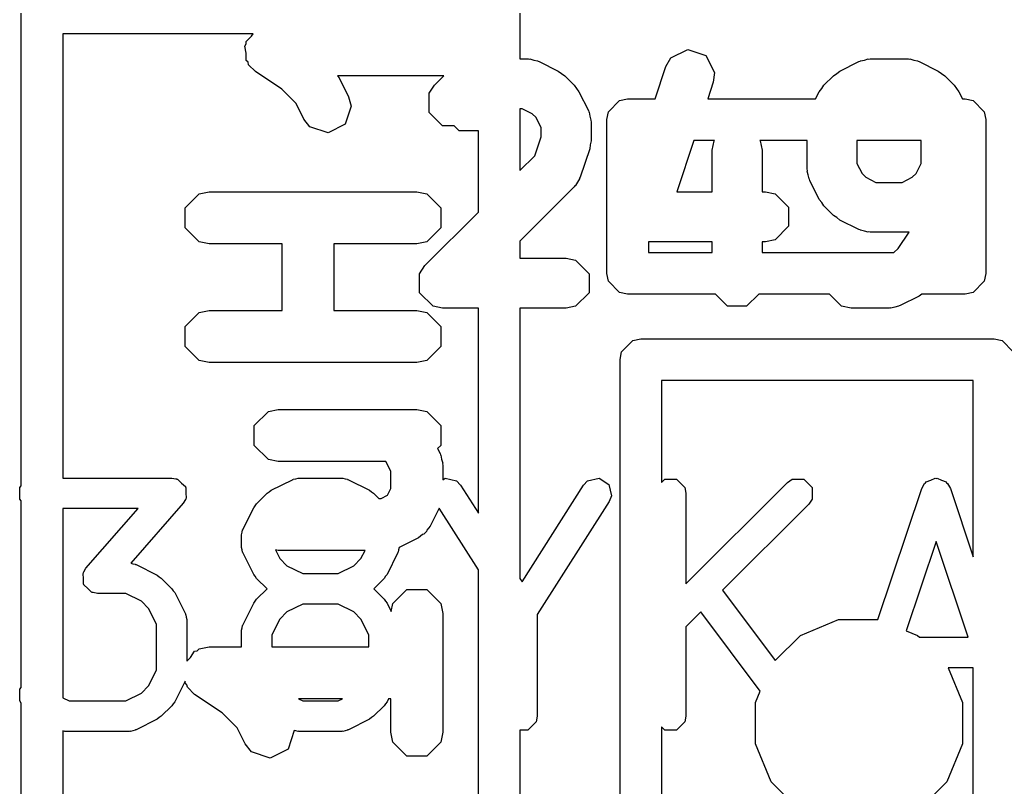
# Model space of a CAD drawing. Extents: x 95.1 to 121.9, y -82.3 to -63.1.
# Tile 16 of 35: x 108 to 110.4, y -77.9 to -76. Entities that reach past the tile are written whole.
import ezdxf

# ---------------------------------------------------------------- set-up
doc = ezdxf.new("R2010")
doc.units = 0
doc.layers.add('BLACK', color=7, linetype='CONTINUOUS')

msp = doc.modelspace()

# ---------------------------------------------------------------- linework, layer by layer
at = {"layer": 'BLACK', "linetype": 'CONTINUOUS'}
for p, q in [((107.99, -77.138133), (107.99, -76)), ((109.19, -76), (109.19, -76.110417)), ((108.09, -76.05), (108.09, -77.119365)), ((108.547622, -76.05), (108.09, -76.05)), ((108.543737, -76.055827), (108.547622, -76.05)), ((108.527957, -76.079498), (108.531384, -76.074357)), ((108.531384, -76.068181), (108.543737, -76.055827)), ((108.531384, -76.074357), (108.531384, -76.068181)), ((108.531384, -76.096631), (108.527957, -76.079498)), ((108.531384, -76.114103), (108.531384, -76.096631)), ((109.552816, -76.108248), (109.59389, -76.087711)), ((109.59389, -76.087711), (109.637455, -76.102233)), ((108.535752, -76.118471), (108.531384, -76.114103)), ((108.536964, -76.124529), (108.535752, -76.118471)), ((108.553535, -76.141065), (108.536964, -76.124529)), ((109.19, -76.110417), (109.209571, -76.110417)), ((109.209571, -76.110417), (109.212518, -76.111003)), ((109.212518, -76.111003), (109.213824, -76.110568)), ((109.213824, -76.110568), (109.223097, -76.113107)), ((109.223097, -76.113107), (109.232532, -76.114984)), ((109.232532, -76.114984), (109.233505, -76.115957)), ((109.233505, -76.115957), (109.236403, -76.116751)), ((109.236403, -76.116751), (109.282119, -76.139608)), ((109.541222, -76.128586), (109.552816, -76.108248)), ((109.637455, -76.102233), (109.657992, -76.143307)), ((109.959882, -76.139608), (110.005597, -76.116751)), ((110.005597, -76.116751), (110.008494, -76.115957)), ((110.008494, -76.115957), (110.009468, -76.114984)), ((110.009468, -76.114984), (110.018902, -76.113107)), ((110.018902, -76.113107), (110.028176, -76.110568)), ((110.028176, -76.110568), (110.029481, -76.111003)), ((110.029481, -76.111003), (110.032429, -76.110417)), ((110.032429, -76.110417), (110.123857, -76.110417)), ((110.123857, -76.110417), (110.126804, -76.111003)), ((110.126804, -76.111003), (110.12811, -76.110568)), ((110.12811, -76.110568), (110.137383, -76.113107)), ((110.137383, -76.113107), (110.146818, -76.114984)), ((110.146818, -76.114984), (110.147791, -76.115957)), ((110.147791, -76.115957), (110.150689, -76.116751)), ((110.150689, -76.116751), (110.196405, -76.139608)), ((108.617161, -76.183482), (108.553535, -76.141065)), ((109.282119, -76.139608), (109.289724, -76.14551)), ((109.289724, -76.14551), (109.297712, -76.150848)), ((109.515217, -76.2066), (109.541222, -76.128586)), ((109.657992, -76.143307), (109.655064, -76.166534)), ((109.944288, -76.150847), (109.952285, -76.145503)), ((109.952285, -76.145503), (109.959882, -76.139608)), ((110.196405, -76.139608), (110.20401, -76.14551)), ((110.20401, -76.14551), (110.211998, -76.150848)), ((109.006817, -76.151142), (108.751201, -76.151142)), ((108.751201, -76.151142), (108.754767, -76.155737)), ((108.754767, -76.155737), (108.777625, -76.201451)), ((108.984288, -76.173705), (109.006817, -76.151175)), ((109.006817, -76.151175), (109.006817, -76.151142)), ((109.297712, -76.150848), (109.32057, -76.173705)), ((109.655064, -76.166534), (109.641709, -76.2066)), ((109.921431, -76.173705), (109.944288, -76.150847)), ((110.211998, -76.150848), (110.234856, -76.173705)), ((108.651791, -76.218113), (108.617161, -76.183482)), ((108.971281, -76.19317), (108.984288, -76.173705)), ((108.971281, -76.239092), (108.971281, -76.19317)), ((109.32057, -76.173705), (109.325913, -76.181701)), ((109.325913, -76.181701), (109.331809, -76.189298)), ((109.331809, -76.189298), (109.354666, -76.235012)), ((109.90154, -76.2066), (109.910191, -76.189298)), ((109.910191, -76.189298), (109.916093, -76.181693)), ((109.916093, -76.181693), (109.921431, -76.173705)), ((110.234856, -76.173705), (110.240199, -76.181701)), ((110.240199, -76.181701), (110.246095, -76.189298)), ((110.246095, -76.189298), (110.254746, -76.2066)), ((108.670295, -76.255119), (108.651791, -76.218113)), ((108.777625, -76.201451), (108.783809, -76.22403)), ((109.402806, -76.237466), (109.429866, -76.210406)), ((109.429866, -76.210406), (109.449, -76.2066)), ((109.449, -76.2066), (109.515217, -76.2066)), ((109.641709, -76.2066), (109.90154, -76.2066)), ((110.254746, -76.2066), (110.261, -76.2066)), ((110.261, -76.2066), (110.280134, -76.210406)), ((110.280134, -76.210406), (110.307194, -76.237466)), ((108.783809, -76.22403), (108.769288, -76.267596)), ((109.003753, -76.271564), (108.971281, -76.239092)), ((109.195407, -76.230417), (109.19, -76.230417)), ((109.19, -76.230417), (109.19, -76.379421)), ((109.219745, -76.242585), (109.195407, -76.230417)), ((109.22883, -76.251671), (109.219745, -76.242585)), ((109.354666, -76.235012), (109.355459, -76.23791)), ((109.355459, -76.23791), (109.356433, -76.238884)), ((109.356433, -76.238884), (109.358309, -76.248316)), ((109.399, -76.2566), (109.402806, -76.237466)), ((110.307194, -76.237466), (110.311, -76.2566)), ((108.684648, -76.273613), (108.670295, -76.255119)), ((109.241, -76.27601), (109.22883, -76.251671)), ((109.358309, -76.248316), (109.360849, -76.257592)), ((109.360849, -76.257592), (109.360413, -76.258897)), ((109.360413, -76.258897), (109.361, -76.261845)), ((109.361, -76.261845), (109.361, -76.30756)), ((109.399, -76.6266), (109.399, -76.2566)), ((110.311, -76.2566), (110.311, -76.6266)), ((108.728214, -76.288134), (108.684648, -76.273613)), ((108.769288, -76.267596), (108.728214, -76.288134)), ((109.031702, -76.271564), (109.003753, -76.271564)), ((109.043856, -76.283718), (109.031702, -76.271564)), ((109.089778, -76.283718), (109.043856, -76.283718)), ((109.09, -76.283496), (109.089778, -76.283718)), ((109.09, -76.479421), (109.09, -76.283496)), ((109.241, -76.297823), (109.241, -76.27601)), ((109.2257, -76.343721), (109.241, -76.297823)), ((109.361, -76.30756), (109.359123, -76.316993)), ((109.608375, -76.3066), (109.567103, -76.430417)), ((109.657852, -76.3066), (109.608375, -76.3066)), ((109.652429, -76.330417), (109.656996, -76.307456)), ((109.656996, -76.307456), (109.657852, -76.3066)), ((109.767006, -76.3066), (109.767862, -76.307456)), ((109.881, -76.3066), (109.767006, -76.3066)), ((109.767862, -76.307456), (109.772429, -76.330417)), ((109.881, -76.376131), (109.881, -76.3066)), ((110.001, -76.3066), (110.001, -76.361966)), ((110.155286, -76.3066), (110.001, -76.3066)), ((110.155286, -76.361966), (110.155286, -76.3066)), ((109.357921, -76.326534), (109.335064, -76.395105)), ((109.359123, -76.316993), (109.357921, -76.326534)), ((109.652429, -76.430417), (109.652429, -76.330417)), ((109.772429, -76.330417), (109.772429, -76.430417)), ((109.19, -76.379421), (109.2257, -76.343721)), ((109.881586, -76.379078), (109.881, -76.376131)), ((109.881151, -76.380384), (109.881586, -76.379078)), ((109.88369, -76.389659), (109.881151, -76.380384)), ((110.001, -76.361966), (110.013169, -76.386305)), ((110.143116, -76.386304), (110.155286, -76.361966)), ((109.328233, -76.407087), (109.32347, -76.415443)), ((109.333576, -76.399092), (109.328233, -76.407087)), ((109.335064, -76.395105), (109.333576, -76.397715)), ((109.333576, -76.397715), (109.333576, -76.399092)), ((109.885567, -76.399092), (109.88369, -76.389659)), ((109.88654, -76.400065), (109.885567, -76.399092)), ((109.887334, -76.402964), (109.88654, -76.400065)), ((109.910191, -76.448678), (109.887334, -76.402964)), ((110.013169, -76.386305), (110.022256, -76.395391)), ((110.022256, -76.395391), (110.046592, -76.40756)), ((110.046592, -76.40756), (110.109694, -76.40756)), ((110.109694, -76.40756), (110.13403, -76.395391)), ((110.13403, -76.395391), (110.143116, -76.386304)), ((108.417891, -76.435115), (108.441809, -76.430357)), ((108.441809, -76.430357), (108.941809, -76.430357)), ((108.941809, -76.430357), (108.965727, -76.435115)), ((109.320569, -76.418557), (109.19, -76.549126)), ((109.322238, -76.416058), (109.320569, -76.418557)), ((109.32347, -76.415443), (109.322238, -76.416058)), ((109.567103, -76.430417), (109.652429, -76.430417)), ((109.772429, -76.430417), (109.781, -76.430417)), ((109.781, -76.430417), (109.803961, -76.434984)), ((108.384067, -76.468939), (108.417891, -76.435115)), ((108.965727, -76.435115), (108.999551, -76.468939)), ((109.803961, -76.434984), (109.836433, -76.467456)), ((109.916093, -76.456282), (109.910191, -76.448678)), ((109.921431, -76.464271), (109.916093, -76.456282)), ((108.384067, -76.516775), (108.384067, -76.468939)), ((108.961431, -76.607991), (109.09, -76.479421)), ((108.999551, -76.468939), (108.999551, -76.516775)), ((109.836433, -76.467456), (109.836433, -76.513378)), ((109.944288, -76.487129), (109.921431, -76.464271)), ((109.952287, -76.492473), (109.944288, -76.487129)), ((109.959881, -76.498367), (109.952287, -76.492473)), ((110.005596, -76.521225), (109.959881, -76.498367)), ((108.417891, -76.550599), (108.384067, -76.516775)), ((108.999551, -76.516775), (108.965727, -76.550599)), ((109.836433, -76.513378), (109.803961, -76.54585)), ((110.008493, -76.522018), (110.005596, -76.521225)), ((110.009468, -76.522993), (110.008493, -76.522018)), ((110.018904, -76.524869), (110.009468, -76.522993)), ((110.028175, -76.527409), (110.018904, -76.524869)), ((110.029481, -76.526973), (110.028175, -76.527409)), ((110.032429, -76.52756), (110.029481, -76.526973)), ((110.123857, -76.52756), (110.032429, -76.52756)), ((110.100084, -76.566478), (110.126364, -76.527061)), ((110.126364, -76.527061), (110.123857, -76.52756)), ((108.441809, -76.555357), (108.417891, -76.550599)), ((108.965727, -76.550599), (108.941809, -76.555357)), ((109.19, -76.549126), (109.19, -76.590417)), ((109.652429, -76.550417), (109.499, -76.550417)), ((109.499, -76.550417), (109.499, -76.5766)), ((109.652429, -76.5766), (109.652429, -76.550417)), ((109.781, -76.550417), (109.772429, -76.550417)), ((109.772429, -76.550417), (109.772429, -76.5766)), ((109.803961, -76.54585), (109.781, -76.550417)), ((108.617404, -76.555357), (108.441809, -76.555357)), ((108.617404, -76.716071), (108.617404, -76.555357)), ((108.941809, -76.555357), (108.742404, -76.555357)), ((108.742404, -76.555357), (108.742404, -76.716071)), ((110.089963, -76.5766), (110.100084, -76.566478)), ((109.19, -76.590417), (109.301, -76.590417)), ((109.301, -76.590417), (109.323961, -76.594984)), ((109.323961, -76.594984), (109.356433, -76.627456)), ((109.499, -76.5766), (109.652429, -76.5766)), ((109.772429, -76.5766), (110.089963, -76.5766)), ((108.948424, -76.627456), (108.961431, -76.607991)), ((108.948424, -76.673378), (108.948424, -76.627456)), ((109.356433, -76.627456), (109.356433, -76.673378)), ((109.402806, -76.645734), (109.399, -76.6266)), ((109.429866, -76.672794), (109.402806, -76.645734)), ((110.307194, -76.645734), (110.280134, -76.672794)), ((110.311, -76.6266), (110.307194, -76.645734)), ((108.980896, -76.70585), (108.948424, -76.673378)), ((109.356433, -76.673378), (109.323961, -76.70585)), ((109.449, -76.6766), (109.429866, -76.672794)), ((109.660218, -76.6766), (109.449, -76.6766)), ((109.689468, -76.70585), (109.660218, -76.6766)), ((109.76464, -76.6766), (109.73539, -76.70585)), ((109.934503, -76.6766), (109.76464, -76.6766)), ((109.963753, -76.70585), (109.934503, -76.6766)), ((110.15069, -76.681226), (110.104976, -76.704083)), ((110.156649, -76.6766), (110.15069, -76.681226)), ((110.261, -76.6766), (110.156649, -76.6766)), ((110.280134, -76.672794), (110.261, -76.6766)), ((108.417891, -76.720829), (108.441809, -76.716071)), ((108.441809, -76.716071), (108.617404, -76.716071)), ((108.742404, -76.716071), (108.941809, -76.716071)), ((108.941809, -76.716071), (108.965727, -76.720829)), ((109.003857, -76.710417), (108.980896, -76.70585)), ((109.09, -76.710417), (109.003857, -76.710417)), ((109.09, -77.203718), (109.09, -76.710417)), ((109.301, -76.710417), (109.19, -76.710417)), ((109.19, -76.710417), (109.19, -77.36086)), ((109.323961, -76.70585), (109.301, -76.710417)), ((109.73539, -76.70585), (109.689468, -76.70585)), ((109.986714, -76.710417), (109.963753, -76.70585)), ((110.078143, -76.710417), (109.986714, -76.710417)), ((110.08109, -76.70983), (110.078143, -76.710417)), ((110.082396, -76.710266), (110.08109, -76.70983)), ((110.091671, -76.707726), (110.082396, -76.710266)), ((110.101104, -76.70585), (110.091671, -76.707726)), ((110.102077, -76.704876), (110.101104, -76.70585)), ((110.104976, -76.704083), (110.102077, -76.704876)), ((108.384067, -76.754653), (108.417891, -76.720829)), ((108.965727, -76.720829), (108.999551, -76.754653)), ((108.384067, -76.802489), (108.384067, -76.754653)), ((108.999551, -76.754653), (108.999551, -76.802489)), ((109.434606, -76.815066), (109.461666, -76.788006)), ((109.461666, -76.788006), (109.4808, -76.7842)), ((109.4808, -76.7842), (110.3308, -76.7842)), ((110.3308, -76.7842), (110.349934, -76.788006)), ((110.349934, -76.788006), (110.376994, -76.815066)), ((108.417891, -76.836313), (108.384067, -76.802489)), ((108.999551, -76.802489), (108.965727, -76.836313)), ((109.4308, -76.8342), (109.434606, -76.815066)), ((109.4308, -78.0342), (109.4308, -76.8342)), ((108.441809, -76.841071), (108.417891, -76.836313)), ((108.941809, -76.841071), (108.441809, -76.841071)), ((108.965727, -76.836313), (108.941809, -76.841071)), ((109.5308, -76.8842), (109.5308, -77.130042)), ((110.2808, -76.8842), (109.5308, -76.8842)), ((110.2808, -77.308721), (110.2808, -76.8842)), ((108.550734, -76.992748), (108.584558, -76.958924)), ((108.584558, -76.958924), (108.608476, -76.954166)), ((108.608476, -76.954166), (108.941809, -76.954166)), ((108.941809, -76.954166), (108.965727, -76.958924)), ((108.965727, -76.958924), (108.999551, -76.992748)), ((108.550734, -77.040584), (108.550734, -76.992748)), ((108.999551, -76.992748), (108.999551, -77.040584)), ((108.584558, -77.074408), (108.550734, -77.040584)), ((108.999551, -77.040584), (108.991804, -77.04833)), ((108.991804, -77.04833), (108.997711, -77.060144)), ((108.997711, -77.060144), (108.998537, -77.063163)), ((108.998537, -77.063163), (108.999551, -77.064177)), ((108.999551, -77.064177), (109.001505, -77.074004)), ((108.608476, -77.079166), (108.584558, -77.074408)), ((108.867468, -77.079166), (108.608476, -77.079166)), ((108.879309, -77.102848), (108.867468, -77.079166)), ((109.001505, -77.074004), (109.004151, -77.083665)), ((109.004151, -77.083665), (109.003698, -77.085023)), ((109.003698, -77.085023), (109.004309, -77.088095)), ((109.004309, -77.088095), (109.004309, -77.12348)), ((108.09, -77.119365), (108.352068, -77.119365)), ((108.352068, -77.119365), (108.362269, -77.121394)), ((108.650361, -77.121005), (108.656017, -77.119457)), ((108.656017, -77.119457), (108.656813, -77.119722)), ((108.656813, -77.119722), (108.65861, -77.119365)), ((108.65861, -77.119365), (108.76079, -77.119365)), ((108.76079, -77.119365), (108.762586, -77.119722)), ((108.762586, -77.119722), (108.763383, -77.119457)), ((108.763383, -77.119457), (108.769038, -77.121005)), ((108.879309, -77.144769), (108.879309, -77.102848)), ((109.004309, -77.12348), (109.009909, -77.119917)), ((109.009909, -77.119917), (109.037236, -77.12599)), ((109.352879, -77.125991), (109.380207, -77.119918)), ((109.380207, -77.119918), (109.403825, -77.134947)), ((110.178355, -77.124642), (110.188726, -77.119457)), ((110.188726, -77.119457), (110.191319, -77.120321)), ((110.191319, -77.120321), (110.193912, -77.119457)), ((110.193912, -77.119457), (110.204282, -77.124642)), ((107.986189, -77.141944), (107.99, -77.138133)), ((107.986189, -77.169938), (107.986189, -77.141944)), ((108.362269, -77.121394), (108.363786, -77.121293)), ((108.363786, -77.121293), (108.364381, -77.121814)), ((108.364381, -77.121814), (108.366065, -77.122149)), ((108.366065, -77.122149), (108.375167, -77.131251)), ((108.375167, -77.131251), (108.384854, -77.139727)), ((108.384854, -77.139727), (108.38494, -77.141024)), ((108.38494, -77.141024), (108.38586, -77.141944)), ((108.38586, -77.141944), (108.38586, -77.154818)), ((108.591162, -77.148771), (108.642253, -77.123226)), ((108.642253, -77.123226), (108.644019, -77.122742)), ((108.644019, -77.122742), (108.644613, -77.122149)), ((108.644613, -77.122149), (108.650361, -77.121005)), ((108.769038, -77.121005), (108.774787, -77.122149)), ((108.774787, -77.122149), (108.77538, -77.122742)), ((108.77538, -77.122742), (108.777147, -77.123226)), ((108.777147, -77.123226), (108.828238, -77.148771)), ((109.037236, -77.12599), (109.0471, -77.136304)), ((109.0471, -77.136304), (109.09, -77.203718)), ((109.195058, -77.368809), (109.343016, -77.136305)), ((109.343016, -77.136305), (109.352879, -77.125991)), ((109.403825, -77.134947), (109.409897, -77.162275)), ((109.5308, -77.130042), (109.538693, -77.122149)), ((109.538693, -77.122149), (109.566687, -77.122149)), ((109.566687, -77.122149), (109.586482, -77.141944)), ((109.586482, -77.141944), (109.589266, -77.155941)), ((109.589266, -77.37418), (109.833369, -77.130078)), ((109.833369, -77.130078), (109.845235, -77.122149)), ((109.845235, -77.122149), (109.873229, -77.122149)), ((109.873229, -77.122149), (109.893024, -77.141944)), ((109.893024, -77.141944), (109.893024, -77.169938)), ((110.15662, -77.144375), (110.163687, -77.131976)), ((110.163687, -77.131976), (110.166131, -77.130753)), ((110.166131, -77.130753), (110.167354, -77.128309)), ((110.167354, -77.128309), (110.178355, -77.124642)), ((110.204282, -77.124642), (110.215284, -77.128309)), ((110.215284, -77.128309), (110.216506, -77.130753)), ((110.216506, -77.130753), (110.218951, -77.131976)), ((110.218951, -77.131976), (110.226018, -77.144375)), ((108.38586, -77.154818), (108.386716, -77.16766)), ((108.556111, -77.181168), (108.581656, -77.155623)), ((108.581656, -77.155623), (108.586528, -77.152366)), ((108.586528, -77.152366), (108.591162, -77.148771)), ((108.828238, -77.148771), (108.832871, -77.152366)), ((108.832871, -77.152366), (108.837744, -77.155623)), ((108.837744, -77.155623), (108.850573, -77.168452)), ((108.855625, -77.168452), (108.871415, -77.160556)), ((108.871415, -77.160556), (108.879309, -77.144769)), ((109.409897, -77.162275), (109.404732, -77.175578)), ((109.589266, -77.155941), (109.589266, -77.37418)), ((110.051385, -77.460081), (110.15662, -77.144375)), ((110.226018, -77.144375), (110.2808, -77.308721)), ((107.99, -77.173749), (107.986189, -77.169938)), ((107.99, -77.623489), (107.99, -77.173749)), ((108.379594, -77.180027), (108.253525, -77.324104)), ((108.384785, -77.171012), (108.379594, -77.180027)), ((108.38586, -77.169938), (108.384785, -77.171012)), ((108.386716, -77.16766), (108.38586, -77.169146)), ((108.38586, -77.169146), (108.38586, -77.169938)), ((108.523714, -77.241764), (108.549259, -77.190674)), ((108.549259, -77.190674), (108.552854, -77.18604)), ((108.552854, -77.18604), (108.556111, -77.181168)), ((108.850573, -77.168452), (108.855625, -77.168452)), ((109.404732, -77.175578), (109.231634, -77.447588)), ((109.885095, -77.181804), (109.677619, -77.389278)), ((109.893024, -77.169938), (109.885095, -77.181804)), ((108.271463, -77.192517), (108.09, -77.192517)), ((108.09, -77.192517), (108.09, -77.648187)), ((108.145726, -77.336217), (108.271463, -77.192517)), ((108.995618, -77.191659), (108.973902, -77.235092)), ((109.09, -77.339973), (108.995618, -77.191659)), ((108.973902, -77.235092), (108.966271, -77.244923)), ((108.519853, -77.258121), (108.52021, -77.256324)), ((108.519853, -77.283666), (108.519853, -77.258121)), ((108.519945, -77.255528), (108.521493, -77.249872)), ((108.52021, -77.256324), (108.519945, -77.255528)), ((108.521493, -77.249872), (108.522637, -77.244124)), ((108.522637, -77.244124), (108.52323, -77.24353)), ((108.52323, -77.24353), (108.523714, -77.241764)), ((108.95578, -77.255414), (108.945951, -77.263044)), ((108.95895, -77.254358), (108.95578, -77.255414)), ((108.961689, -77.250828), (108.95895, -77.254358)), ((108.965216, -77.248091), (108.961689, -77.250828)), ((108.966271, -77.244923), (108.965216, -77.248091)), ((108.52021, -77.285462), (108.519853, -77.283666)), ((108.519945, -77.286259), (108.52021, -77.285462)), ((108.945951, -77.263044), (108.899444, -77.286297)), ((110.191319, -77.271604), (110.11962, -77.486701)), ((110.268298, -77.502542), (110.191319, -77.271604)), ((108.521493, -77.291914), (108.519945, -77.286259)), ((108.522637, -77.297663), (108.521493, -77.291914)), ((108.52323, -77.298256), (108.522637, -77.297663)), ((108.523714, -77.300023), (108.52323, -77.298256)), ((108.549259, -77.351114), (108.523714, -77.300023)), ((108.608476, -77.293452), (108.601523, -77.292068)), ((108.601523, -77.292068), (108.612035, -77.313092)), ((108.817184, -77.293452), (108.608476, -77.293452)), ((108.807364, -77.313092), (108.817184, -77.293452)), ((108.895686, -77.300023), (108.870141, -77.351114)), ((108.896169, -77.298256), (108.895686, -77.300023)), ((108.896763, -77.297663), (108.896169, -77.298256)), ((108.897906, -77.291914), (108.896763, -77.297663)), ((108.899444, -77.286297), (108.897906, -77.291914)), ((108.253525, -77.324104), (108.258135, -77.325366)), ((108.258135, -77.325366), (108.263884, -77.32651)), ((108.263884, -77.32651), (108.264477, -77.327103)), ((108.264477, -77.327103), (108.266244, -77.327587)), ((108.266244, -77.327587), (108.317335, -77.353132)), ((108.612035, -77.313092), (108.629183, -77.33024)), ((108.629183, -77.33024), (108.667245, -77.349271)), ((108.752155, -77.349271), (108.790216, -77.33024)), ((108.790216, -77.33024), (108.807364, -77.313092)), ((108.138604, -77.348584), (108.13946, -77.347097)), ((108.13946, -77.361424), (108.138604, -77.348584)), ((108.13946, -77.346305), (108.140536, -77.345228)), ((108.13946, -77.347097), (108.13946, -77.346305)), ((108.140536, -77.345228), (108.145726, -77.336217)), ((108.317335, -77.353132), (108.321968, -77.356727)), ((108.321968, -77.356727), (108.326841, -77.359984)), ((108.552854, -77.355747), (108.549259, -77.351114)), ((108.556111, -77.36062), (108.552854, -77.355747)), ((108.667245, -77.349271), (108.752155, -77.349271)), ((108.866545, -77.355747), (108.863289, -77.36062)), ((108.870141, -77.351114), (108.866545, -77.355747)), ((109.09, -78.15), (109.09, -77.339973)), ((108.13946, -77.374299), (108.13946, -77.361424)), ((108.140379, -77.375218), (108.13946, -77.374299)), ((108.140466, -77.376516), (108.140379, -77.375218)), ((108.150152, -77.384991), (108.140466, -77.376516)), ((108.326841, -77.359984), (108.352386, -77.385529)), ((108.581338, -77.385847), (108.556111, -77.36062)), ((108.863289, -77.36062), (108.838062, -77.385847)), ((109.19, -77.36086), (109.195058, -77.368809)), ((108.159255, -77.394094), (108.150152, -77.384991)), ((108.160938, -77.394428), (108.159255, -77.394094)), ((108.161534, -77.39495), (108.160938, -77.394428)), ((108.16305, -77.394848), (108.161534, -77.39495)), ((108.173252, -77.396878), (108.16305, -77.394848)), ((108.241252, -77.396878), (108.173252, -77.396878)), ((108.279313, -77.415908), (108.241252, -77.396878)), ((108.352386, -77.385529), (108.35564, -77.390398)), ((108.35564, -77.390398), (108.359238, -77.395035)), ((108.359238, -77.395035), (108.384782, -77.446124)), ((108.556111, -77.411074), (108.581338, -77.385847)), ((108.838062, -77.385847), (108.863289, -77.411074)), ((108.884067, -77.421319), (108.917891, -77.387495)), ((108.917891, -77.387495), (108.965727, -77.387495)), ((108.965727, -77.387495), (108.999551, -77.421319)), ((109.677619, -77.389278), (109.804388, -77.558303)), ((108.296462, -77.433057), (108.279313, -77.415908)), ((108.523714, -77.471671), (108.549259, -77.42058)), ((108.549259, -77.42058), (108.552854, -77.415946)), ((108.552854, -77.415946), (108.556111, -77.411074)), ((108.667245, -77.422423), (108.629183, -77.441453)), ((108.752155, -77.422423), (108.667245, -77.422423)), ((108.790216, -77.441453), (108.752155, -77.422423)), ((108.863289, -77.411074), (108.866545, -77.415946)), ((108.866545, -77.415946), (108.870141, -77.42058)), ((108.870141, -77.42058), (108.880208, -77.440715)), ((108.880208, -77.440715), (108.884067, -77.421319)), ((108.999551, -77.421319), (109.004309, -77.445237)), ((108.315492, -77.471117), (108.296462, -77.433057)), ((108.384782, -77.446124), (108.385265, -77.44789)), ((108.385265, -77.44789), (108.38586, -77.448485)), ((108.38586, -77.448485), (108.387004, -77.454236)), ((108.629183, -77.441453), (108.612035, -77.458601)), ((108.807364, -77.458601), (108.790216, -77.441453)), ((109.004309, -77.445237), (109.004309, -77.730951)), ((109.231634, -77.447588), (109.231634, -77.692389)), ((109.625367, -77.44153), (109.589266, -77.477632)), ((109.768163, -77.631924), (109.625367, -77.44153)), ((108.315492, -77.581573), (108.315492, -77.471117)), ((108.387004, -77.454236), (108.388552, -77.459889)), ((108.388552, -77.459889), (108.388286, -77.460685)), ((108.388286, -77.460685), (108.388644, -77.462482)), ((108.388644, -77.462482), (108.388644, -77.559598)), ((108.521493, -77.479779), (108.522637, -77.474031)), ((108.522637, -77.474031), (108.52323, -77.473437)), ((108.52323, -77.473437), (108.523714, -77.471671)), ((108.612035, -77.458601), (108.593005, -77.496662)), ((108.826395, -77.496662), (108.807364, -77.458601)), ((109.864685, -77.498007), (109.956247, -77.460081)), ((109.956247, -77.460081), (110.051385, -77.460081)), ((108.519853, -77.488028), (108.52021, -77.486231)), ((108.519853, -77.525594), (108.519853, -77.488028)), ((108.519945, -77.485435), (108.521493, -77.479779)), ((108.52021, -77.486231), (108.519945, -77.485435)), ((108.593005, -77.496662), (108.593005, -77.525594)), ((108.826395, -77.525594), (108.826395, -77.496662)), ((109.589266, -77.477632), (109.589266, -77.692389)), ((109.804388, -77.558303), (109.864685, -77.498007)), ((110.11962, -77.486701), (110.146915, -77.498007)), ((110.146915, -77.498007), (110.15145, -77.502542)), ((110.15145, -77.502542), (110.268298, -77.502542)), ((108.396937, -77.551305), (108.407032, -77.536164)), ((108.407032, -77.536164), (108.41334, -77.534902)), ((108.41334, -77.534902), (108.417891, -77.530352)), ((108.417891, -77.530352), (108.441809, -77.525594)), ((108.441809, -77.525594), (108.519853, -77.525594)), ((108.593005, -77.525594), (108.826395, -77.525594)), ((108.388644, -77.559598), (108.396937, -77.551305)), ((108.296462, -77.619633), (108.315492, -77.581573)), ((110.2808, -77.575694), (110.220145, -77.575694)), ((110.220145, -77.575694), (110.254919, -77.659647)), ((110.2808, -77.9842), (110.2808, -77.575694)), ((108.384067, -77.607996), (108.359238, -77.657655)), ((108.384067, -77.612012), (108.384067, -77.607996)), ((108.388617, -77.616562), (108.384067, -77.612012)), ((108.389879, -77.622871), (108.388617, -77.616562)), ((107.986189, -77.6273), (107.99, -77.623489)), ((107.986189, -77.655295), (107.986189, -77.6273)), ((108.241252, -77.655813), (108.279311, -77.636783)), ((108.279311, -77.636783), (108.296462, -77.619633)), ((108.40714, -77.640097), (108.389879, -77.622871)), ((108.473419, -77.684282), (108.40714, -77.640097)), ((109.756681, -77.659647), (109.768163, -77.631924)), ((107.99, -77.660999), (107.986189, -77.655295)), ((107.99, -78.2), (107.99, -77.660999)), ((108.09, -77.648187), (108.105251, -77.655813)), ((108.105251, -77.655813), (108.241252, -77.655813)), ((108.355639, -77.662291), (108.352387, -77.66716)), ((108.359238, -77.657655), (108.355639, -77.662291)), ((108.762593, -77.650594), (108.656807, -77.650594)), ((108.656807, -77.650594), (108.667245, -77.655813)), ((108.667245, -77.655813), (108.752155, -77.655813)), ((108.752155, -77.655813), (108.762593, -77.650594)), ((108.866542, -77.662291), (108.86329, -77.66716)), ((108.870141, -77.657655), (108.866542, -77.662291)), ((108.873671, -77.650594), (108.870141, -77.657655)), ((108.879309, -77.650594), (108.873671, -77.650594)), ((108.879309, -77.730951), (108.879309, -77.650594)), ((109.756681, -77.758753), (109.756681, -77.659647)), ((110.254919, -77.659647), (110.254919, -77.758753)), ((108.352387, -77.66716), (108.326842, -77.692707)), ((108.50949, -77.720353), (108.473419, -77.684282)), ((108.86329, -77.66716), (108.837745, -77.692707)), ((108.317335, -77.699559), (108.266244, -77.725104)), ((108.321962, -77.695967), (108.317335, -77.699559)), ((108.326842, -77.692707), (108.321962, -77.695967)), ((108.828238, -77.699559), (108.777147, -77.725104)), ((108.832865, -77.695967), (108.828238, -77.699559)), ((108.837745, -77.692707), (108.832865, -77.695967)), ((109.22885, -77.706386), (109.209055, -77.726181)), ((109.231634, -77.692389), (109.22885, -77.706386)), ((109.586482, -77.706386), (109.566687, -77.726181)), ((109.589266, -77.692389), (109.586482, -77.706386)), ((108.094023, -77.728873), (108.09, -77.727771)), ((108.09, -77.727771), (108.09, -78.15)), ((108.094819, -77.728607), (108.094023, -77.728873)), ((108.096616, -77.728965), (108.094819, -77.728607)), ((108.249887, -77.728965), (108.096616, -77.728965)), ((108.251683, -77.728607), (108.249887, -77.728965)), ((108.25248, -77.728873), (108.251683, -77.728607)), ((108.258135, -77.727324), (108.25248, -77.728873)), ((108.263884, -77.726181), (108.258135, -77.727324)), ((108.264477, -77.725587), (108.263884, -77.726181)), ((108.266244, -77.725104), (108.264477, -77.725587)), ((108.528764, -77.758901), (108.50949, -77.720353)), ((108.646965, -77.726648), (108.631881, -77.771901)), ((108.650361, -77.727324), (108.646965, -77.726648)), ((108.656017, -77.728873), (108.650361, -77.727324)), ((108.656813, -77.728607), (108.656017, -77.728873)), ((108.65861, -77.728965), (108.656813, -77.728607)), ((108.76079, -77.728965), (108.65861, -77.728965)), ((108.762586, -77.728607), (108.76079, -77.728965)), ((108.763383, -77.728873), (108.762586, -77.728607)), ((108.769038, -77.727324), (108.763383, -77.728873)), ((108.774787, -77.726181), (108.769038, -77.727324)), ((108.77538, -77.725587), (108.774787, -77.726181)), ((108.777147, -77.725104), (108.77538, -77.725587)), ((108.884067, -77.754869), (108.879309, -77.730951)), ((109.004309, -77.730951), (108.999551, -77.754869)), ((109.209055, -77.726181), (109.19, -77.726181)), ((109.19, -77.726181), (109.19, -78.2)), ((109.538693, -77.726181), (109.5308, -77.718288)), ((109.5308, -77.718288), (109.5308, -77.9842)), ((109.566687, -77.726181), (109.538693, -77.726181)), ((108.543716, -77.778166), (108.528764, -77.758901)), ((108.917891, -77.788693), (108.884067, -77.754869)), ((108.999551, -77.754869), (108.965727, -77.788693)), ((109.794607, -77.850315), (109.756681, -77.758753)), ((110.254919, -77.758753), (110.216993, -77.850315)), ((108.589095, -77.793293), (108.543716, -77.778166)), ((108.631881, -77.771901), (108.589095, -77.793293)), ((108.965727, -77.788693), (108.917891, -77.788693)), ((109.864685, -77.920393), (109.794607, -77.850315)), ((110.216993, -77.850315), (110.146915, -77.920393))]:
    msp.add_line(p, q, dxfattribs=at)

doc.saveas('drawing.dxf')
